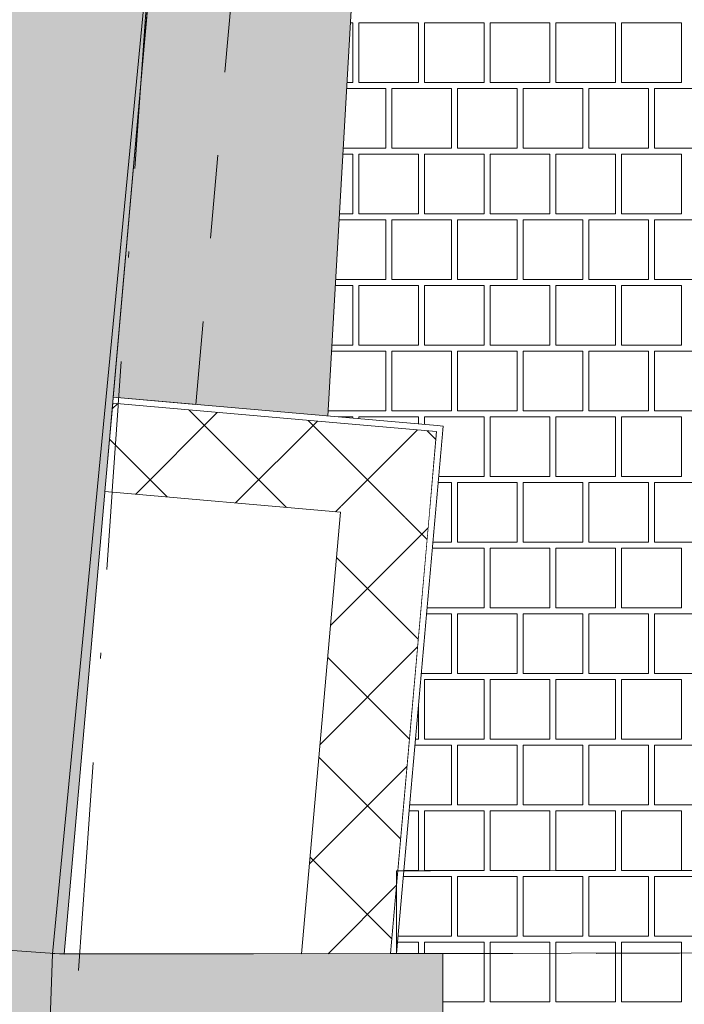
# Paper-space layout 'SA-902 Ruumi 103 siseviimistlused' of a CAD drawing. Header units: millimetres. Extents: x 15 to 415, y 5 to 292.
# Tile 23 of 108: x 73 to 84, y 130 to 147. Entities that reach past the tile are written whole.
import ezdxf
from ezdxf.xclip import XClip

# ---------------------------------------------------------------- set-up
doc = ezdxf.new("R2010")
doc.units = ezdxf.units.MM
doc.header["$MEASUREMENT"] = 0
doc.header["$XCLIPFRAME"] = 2
for name, pattern in [('Dot & Dashed', [6.702778, 3.527778, -1.763889, 0, -1.411111]), ('Small Dashed', [2.822222, 1.411111, -1.411111]), ('Wipeout_Contour', [1000, 0, -1000])]:
    doc.linetypes.add(name, pattern=pattern)
for name, color, linetype in [('AR - Seinad SS.ol', 7, 'Continuous'), ('AR - Seinad VS', 7, 'Continuous'), ('AR - Talad', 7, 'Continuous'), ('AR - Teljed', 7, 'Continuous'), ('AR - Vahelaed', 7, 'Continuous'), ('SA - põrandaviimistlus', 7, 'Continuous')]:
    doc.layers.add(name, color=color, linetype=linetype)
pattern_1 = [(45, (61.4492, 53.2755), (-0.919239, 0.919239), []), (135, (61.4492, 53.2755), (0.919239, 0.919239), [])]
pattern_2 = [(0, (61.4492, 53.2755), (0, 1.73205), [0, -1]), (0, (61.9492, 54.1415), (0, 1.73205), [0, -1])]

# ---------------------------------------------------------------- blocks, each defined once
blk = doc.blocks.new('*X2')
at = {"layer": 'SA - põrandaviimistlus', "color": 254, "linetype": 'Continuous', "lineweight": 13}
for p, q in [((78.67, 146.498), (78.627, 146.498)), ((78.67, 145.488), (78.67, 146.498)), ((79.781, 146.498), (78.771, 146.498)), ((78.771, 146.498), (78.771, 145.488)), ((79.781, 145.488), (79.781, 146.498)), ((80.892, 146.498), (79.882, 146.498)), ((79.882, 146.498), (79.882, 145.488)), ((80.892, 145.488), (80.892, 146.498)), ((82.003, 146.498), (80.993, 146.498)), ((80.993, 146.498), (80.993, 145.488)), ((82.003, 145.488), (82.003, 146.498)), ((83.114, 146.498), (82.104, 146.498)), ((82.104, 146.498), (82.104, 145.488)), ((83.114, 145.488), (83.114, 146.498)), ((84.225, 146.498), (83.215, 146.498)), ((83.215, 146.498), (83.215, 145.488)), ((84.225, 145.488), (84.225, 146.498)), ((78.569, 145.488), (78.67, 145.488)), ((78.771, 145.488), (79.781, 145.488)), ((79.882, 145.488), (80.892, 145.488)), ((80.993, 145.488), (82.003, 145.488)), ((82.104, 145.488), (83.114, 145.488)), ((83.215, 145.488), (84.225, 145.488)), ((78.563, 145.387), (78.72, 145.387)), ((79.225, 145.387), (78.72, 145.387)), ((79.225, 144.377), (79.225, 145.387)), ((80.336, 145.387), (79.326, 145.387)), ((79.326, 145.387), (79.326, 144.377)), ((80.336, 144.377), (80.336, 145.387)), ((80.437, 144.377), (80.437, 145.387)), ((80.437, 145.387), (80.942, 145.387)), ((81.447, 145.387), (80.942, 145.387)), ((81.447, 144.377), (81.447, 145.387)), ((82.558, 145.387), (81.548, 145.387)), ((81.548, 145.387), (81.548, 144.377)), ((82.558, 144.377), (82.558, 145.387)), ((82.659, 144.377), (82.659, 145.387)), ((82.659, 145.387), (83.164, 145.387)), ((83.669, 145.387), (83.164, 145.387)), ((83.669, 144.377), (83.669, 145.387)), ((84.78, 145.387), (83.77, 145.387)), ((83.77, 145.387), (83.77, 144.377)), ((78.67, 144.276), (78.499, 144.276)), ((78.72, 144.377), (78.505, 144.377)), ((78.67, 143.266), (78.67, 144.276)), ((78.72, 144.377), (79.225, 144.377)), ((79.781, 144.276), (78.771, 144.276)), ((78.771, 144.276), (78.771, 143.266)), ((79.326, 144.377), (80.336, 144.377)), ((79.781, 143.266), (79.781, 144.276)), ((80.892, 144.276), (79.882, 144.276)), ((79.882, 144.276), (79.882, 143.266)), ((80.942, 144.377), (80.437, 144.377)), ((80.892, 143.266), (80.892, 144.276)), ((80.942, 144.377), (81.447, 144.377)), ((82.003, 144.276), (80.993, 144.276)), ((80.993, 144.276), (80.993, 143.266)), ((81.548, 144.377), (82.558, 144.377)), ((82.003, 143.266), (82.003, 144.276)), ((83.114, 144.276), (82.104, 144.276)), ((82.104, 144.276), (82.104, 143.266)), ((83.164, 144.377), (82.659, 144.377)), ((83.114, 143.266), (83.114, 144.276)), ((83.164, 144.377), (83.669, 144.377)), ((84.225, 144.276), (83.215, 144.276)), ((83.215, 144.276), (83.215, 143.266)), ((83.77, 144.377), (84.78, 144.377)), ((84.225, 143.266), (84.225, 144.276)), ((78.441, 143.266), (78.67, 143.266)), ((78.771, 143.266), (79.781, 143.266)), ((79.882, 143.266), (80.892, 143.266)), ((80.993, 143.266), (82.003, 143.266)), ((82.104, 143.266), (83.114, 143.266)), ((83.215, 143.266), (84.225, 143.266)), ((78.436, 143.165), (78.72, 143.165)), ((79.225, 143.165), (78.72, 143.165)), ((79.225, 142.155), (79.225, 143.165)), ((80.336, 143.165), (79.326, 143.165)), ((79.326, 143.165), (79.326, 142.155)), ((80.336, 142.155), (80.336, 143.165)), ((80.437, 142.155), (80.437, 143.165)), ((80.437, 143.165), (80.942, 143.165)), ((81.447, 143.165), (80.942, 143.165)), ((81.447, 142.155), (81.447, 143.165)), ((82.558, 143.165), (81.548, 143.165)), ((81.548, 143.165), (81.548, 142.155)), ((82.558, 142.155), (82.558, 143.165)), ((82.659, 142.155), (82.659, 143.165)), ((82.659, 143.165), (83.164, 143.165)), ((83.669, 143.165), (83.164, 143.165)), ((83.669, 142.155), (83.669, 143.165)), ((84.78, 143.165), (83.77, 143.165)), ((83.77, 143.165), (83.77, 142.155)), ((78.72, 142.155), (78.378, 142.155)), ((78.72, 142.155), (79.225, 142.155)), ((79.326, 142.155), (80.336, 142.155)), ((80.942, 142.155), (80.437, 142.155)), ((80.942, 142.155), (81.447, 142.155)), ((81.548, 142.155), (82.558, 142.155)), ((83.164, 142.155), (82.659, 142.155)), ((83.164, 142.155), (83.669, 142.155)), ((83.77, 142.155), (84.78, 142.155)), ((78.67, 142.054), (78.372, 142.054)), ((78.67, 141.044), (78.67, 142.054)), ((79.781, 142.054), (78.771, 142.054)), ((78.771, 142.054), (78.771, 141.044)), ((79.781, 141.044), (79.781, 142.054)), ((80.892, 142.054), (79.882, 142.054)), ((79.882, 142.054), (79.882, 141.044)), ((80.892, 141.044), (80.892, 142.054)), ((82.003, 142.054), (80.993, 142.054)), ((80.993, 142.054), (80.993, 141.044)), ((82.003, 141.044), (82.003, 142.054)), ((83.114, 142.054), (82.104, 142.054)), ((82.104, 142.054), (82.104, 141.044)), ((83.114, 141.044), (83.114, 142.054)), ((84.225, 142.054), (83.215, 142.054)), ((83.215, 142.054), (83.215, 141.044)), ((84.225, 141.044), (84.225, 142.054)), ((78.308, 140.943), (78.72, 140.943)), ((78.314, 141.044), (78.67, 141.044)), ((79.225, 140.943), (78.72, 140.943)), ((78.771, 141.044), (79.781, 141.044)), ((79.225, 139.933), (79.225, 140.943)), ((80.336, 140.943), (79.326, 140.943)), ((79.326, 140.943), (79.326, 139.933)), ((79.882, 141.044), (80.892, 141.044)), ((80.336, 139.933), (80.336, 140.943)), ((80.437, 139.933), (80.437, 140.943)), ((80.437, 140.943), (80.942, 140.943)), ((81.447, 140.943), (80.942, 140.943)), ((80.993, 141.044), (82.003, 141.044)), ((81.447, 139.933), (81.447, 140.943)), ((82.558, 140.943), (81.548, 140.943)), ((81.548, 140.943), (81.548, 139.933)), ((82.104, 141.044), (83.114, 141.044)), ((82.558, 139.933), (82.558, 140.943)), ((82.659, 139.933), (82.659, 140.943)), ((82.659, 140.943), (83.164, 140.943)), ((83.669, 140.943), (83.164, 140.943)), ((83.215, 141.044), (84.225, 141.044)), ((83.669, 139.933), (83.669, 140.943)), ((84.78, 140.943), (83.77, 140.943)), ((83.77, 140.943), (83.77, 139.933)), ((78.72, 139.933), (78.25, 139.933)), ((78.72, 139.933), (79.225, 139.933)), ((79.326, 139.933), (80.336, 139.933)), ((80.942, 139.933), (80.437, 139.933)), ((80.942, 139.933), (81.447, 139.933)), ((81.548, 139.933), (82.558, 139.933)), ((83.164, 139.933), (82.659, 139.933)), ((83.164, 139.933), (83.669, 139.933)), ((83.77, 139.933), (84.78, 139.933)), ((78.67, 139.832), (78.371, 139.832)), ((78.67, 139.806), (78.67, 139.832)), ((79.781, 139.832), (78.771, 139.832)), ((78.771, 139.832), (78.771, 139.797)), ((79.781, 139.708), (79.781, 139.832)), ((80.892, 139.832), (79.882, 139.832)), ((79.882, 139.832), (79.882, 139.699)), ((80.892, 138.822), (80.892, 139.832)), ((82.003, 139.832), (80.993, 139.832)), ((80.993, 139.832), (80.993, 138.822)), ((82.003, 138.822), (82.003, 139.832)), ((83.114, 139.832), (82.104, 139.832)), ((82.104, 139.832), (82.104, 138.822)), ((83.114, 138.822), (83.114, 139.832)), ((84.225, 139.832), (83.215, 139.832)), ((83.215, 139.832), (83.215, 138.822)), ((84.225, 138.822), (84.225, 139.832)), ((80.12, 138.822), (80.892, 138.822)), ((80.993, 138.822), (82.003, 138.822)), ((82.104, 138.822), (83.114, 138.822)), ((83.215, 138.822), (84.225, 138.822)), ((80.336, 138.721), (80.111, 138.721)), ((80.336, 137.711), (80.336, 138.721)), ((80.437, 137.711), (80.437, 138.721)), ((80.437, 138.721), (80.942, 138.721)), ((81.447, 138.721), (80.942, 138.721)), ((81.447, 137.711), (81.447, 138.721)), ((82.558, 138.721), (81.548, 138.721)), ((81.548, 138.721), (81.548, 137.711)), ((82.558, 137.711), (82.558, 138.721)), ((82.659, 137.711), (82.659, 138.721)), ((82.659, 138.721), (83.164, 138.721)), ((83.669, 138.721), (83.164, 138.721)), ((83.669, 137.711), (83.669, 138.721)), ((84.78, 138.721), (83.77, 138.721)), ((83.77, 138.721), (83.77, 137.711)), ((80.892, 137.61), (80.013, 137.61)), ((80.022, 137.711), (80.336, 137.711)), ((80.942, 137.711), (80.437, 137.711)), ((80.892, 136.6), (80.892, 137.61)), ((80.942, 137.711), (81.447, 137.711)), ((82.003, 137.61), (80.993, 137.61)), ((80.993, 137.61), (80.993, 136.6)), ((81.548, 137.711), (82.558, 137.711)), ((82.003, 136.6), (82.003, 137.61)), ((83.114, 137.61), (82.104, 137.61)), ((82.104, 137.61), (82.104, 136.6)), ((83.164, 137.711), (82.659, 137.711)), ((83.114, 136.6), (83.114, 137.61)), ((83.164, 137.711), (83.669, 137.711)), ((84.225, 137.61), (83.215, 137.61)), ((83.215, 137.61), (83.215, 136.6)), ((83.77, 137.711), (84.78, 137.711)), ((84.225, 136.6), (84.225, 137.61)), ((79.924, 136.6), (80.892, 136.6)), ((80.993, 136.6), (82.003, 136.6)), ((82.104, 136.6), (83.114, 136.6)), ((83.215, 136.6), (84.225, 136.6)), ((80.336, 136.499), (79.915, 136.499)), ((80.336, 135.489), (80.336, 136.499)), ((80.437, 135.489), (80.437, 136.499)), ((80.437, 136.499), (80.942, 136.499)), ((81.447, 136.499), (80.942, 136.499)), ((81.447, 135.489), (81.447, 136.499)), ((82.558, 136.499), (81.548, 136.499)), ((81.548, 136.499), (81.548, 135.489)), ((82.558, 135.489), (82.558, 136.499)), ((82.659, 135.489), (82.659, 136.499)), ((82.659, 136.499), (83.164, 136.499)), ((83.669, 136.499), (83.164, 136.499)), ((83.669, 135.489), (83.669, 136.499)), ((84.78, 136.499), (83.77, 136.499)), ((83.77, 136.499), (83.77, 135.489)), ((79.826, 135.489), (80.336, 135.489)), ((80.942, 135.489), (80.437, 135.489)), ((80.942, 135.489), (81.447, 135.489)), ((81.548, 135.489), (82.558, 135.489)), ((83.164, 135.489), (82.659, 135.489)), ((83.164, 135.489), (83.669, 135.489)), ((83.77, 135.489), (84.78, 135.489)), ((80.892, 135.388), (79.882, 135.388)), ((79.882, 135.388), (79.882, 134.378)), ((80.892, 134.378), (80.892, 135.388)), ((82.003, 135.388), (80.993, 135.388)), ((80.993, 135.388), (80.993, 134.378)), ((82.003, 134.378), (82.003, 135.388)), ((83.114, 135.388), (82.104, 135.388)), ((82.104, 135.388), (82.104, 134.378)), ((83.114, 134.378), (83.114, 135.388)), ((84.225, 135.388), (83.215, 135.388)), ((83.215, 135.388), (83.215, 134.378)), ((84.225, 134.378), (84.225, 135.388)), ((79.781, 134.378), (79.781, 134.974)), ((80.336, 134.277), (79.719, 134.277)), ((79.728, 134.378), (79.781, 134.378)), ((79.882, 134.378), (80.892, 134.378)), ((80.336, 133.267), (80.336, 134.277)), ((80.437, 133.267), (80.437, 134.277)), ((80.437, 134.277), (80.942, 134.277)), ((81.447, 134.277), (80.942, 134.277)), ((80.993, 134.378), (82.003, 134.378)), ((81.447, 133.267), (81.447, 134.277)), ((82.558, 134.277), (81.548, 134.277)), ((81.548, 134.277), (81.548, 133.267)), ((82.104, 134.378), (83.114, 134.378)), ((82.558, 133.267), (82.558, 134.277)), ((82.659, 133.267), (82.659, 134.277)), ((82.659, 134.277), (83.164, 134.277)), ((83.669, 134.277), (83.164, 134.277)), ((83.215, 134.378), (84.225, 134.378)), ((83.669, 133.267), (83.669, 134.277)), ((84.78, 134.277), (83.77, 134.277)), ((83.77, 134.277), (83.77, 133.267)), ((79.63, 133.267), (80.336, 133.267)), ((80.942, 133.267), (80.437, 133.267)), ((80.942, 133.267), (81.447, 133.267)), ((81.548, 133.267), (82.558, 133.267)), ((83.164, 133.267), (82.659, 133.267)), ((83.164, 133.267), (83.669, 133.267)), ((83.77, 133.267), (84.78, 133.267)), ((79.781, 133.166), (79.622, 133.166)), ((79.781, 132.156), (79.781, 133.166)), ((80.892, 133.166), (79.882, 133.166)), ((79.882, 133.166), (79.882, 132.156)), ((80.892, 132.156), (80.892, 133.166)), ((82.003, 133.166), (80.993, 133.166)), ((80.993, 133.166), (80.993, 132.156)), ((82.003, 132.156), (82.003, 133.166)), ((83.114, 133.166), (82.104, 133.166)), ((82.104, 133.166), (82.104, 132.156)), ((83.114, 132.156), (83.114, 133.166)), ((84.225, 133.166), (83.215, 133.166)), ((83.215, 133.166), (83.215, 132.156)), ((84.225, 132.156), (84.225, 133.166)), ((79.533, 132.156), (79.781, 132.156)), ((79.882, 132.156), (80.892, 132.156)), ((80.993, 132.156), (82.003, 132.156)), ((82.104, 132.156), (83.114, 132.156)), ((83.215, 132.156), (84.225, 132.156)), ((80.336, 132.055), (79.524, 132.055)), ((80.336, 131.045), (80.336, 132.055)), ((80.437, 131.045), (80.437, 132.055)), ((80.437, 132.055), (80.942, 132.055)), ((81.447, 132.055), (80.942, 132.055)), ((81.447, 131.045), (81.447, 132.055)), ((82.558, 132.055), (81.548, 132.055)), ((81.548, 132.055), (81.548, 131.045)), ((82.558, 131.045), (82.558, 132.055)), ((82.659, 131.045), (82.659, 132.055)), ((82.659, 132.055), (83.164, 132.055)), ((83.669, 132.055), (83.164, 132.055)), ((83.669, 131.045), (83.669, 132.055)), ((84.78, 132.055), (83.77, 132.055)), ((83.77, 132.055), (83.77, 131.045)), ((79.781, 130.944), (79.426, 130.944)), ((79.435, 131.045), (80.336, 131.045)), ((79.781, 130.75), (79.781, 130.944)), ((80.892, 130.944), (79.882, 130.944)), ((79.882, 130.944), (79.882, 130.75)), ((80.942, 131.045), (80.437, 131.045)), ((80.892, 129.934), (80.892, 130.944)), ((80.942, 131.045), (81.447, 131.045)), ((82.003, 130.944), (80.993, 130.944)), ((80.993, 130.944), (80.993, 129.934)), ((81.548, 131.045), (82.558, 131.045)), ((82.003, 129.934), (82.003, 130.944)), ((83.114, 130.944), (82.104, 130.944)), ((82.104, 130.944), (82.104, 129.934)), ((83.164, 131.045), (82.659, 131.045)), ((83.114, 129.934), (83.114, 130.944)), ((83.164, 131.045), (83.669, 131.045)), ((84.225, 130.944), (83.215, 130.944)), ((83.215, 130.944), (83.215, 129.934)), ((83.77, 131.045), (84.78, 131.045)), ((84.225, 129.934), (84.225, 130.944)), ((80.191, 129.934), (80.892, 129.934)), ((80.993, 129.934), (82.003, 129.934)), ((82.104, 129.934), (83.114, 129.934)), ((83.215, 129.934), (84.225, 129.934))]:
    blk.add_line(p, q, dxfattribs=at)
blk = doc.blocks.new('Drawing_1_1', base_point=(61.449, 53.275))
at = {"layer": 'AR - Seinad SS.ol', "linetype": 'Continuous', "lineweight": 13}
blk.add_hatch(color=252, dxfattribs=at).paths.add_polyline_path([(73.786, 130.742), (73.384, 125.042), (80.198, 125.051), (80.191, 130.751)])
at = {"layer": 'AR - Seinad VS', "linetype": 'Continuous', "lineweight": 13}
for points in [[(65.806, 131.305), (73.786, 130.742), (75.907, 154.818), (76.976, 189.737), (70.052, 189.756)], [(65.806, 131.305), (60.876, 61.377), (69.258, 66.515), (73.786, 130.742)]]:
    blk.add_hatch(color=252, dxfattribs=at).paths.add_polyline_path(points)
at = {"layer": 'SA - põrandaviimistlus', "linetype": 'Continuous', "lineweight": 20}
h = blk.add_hatch(dxfattribs=at)
h.set_pattern_fill('Carpet_tihe_0001', color=252, style=0, pattern_type=2)
h.set_pattern_definition([(45, (61.4492, 56.2755), (-0.954594, 0.954594), [0, -0.9, 0, -1.35]), (110, (64.4492, 56.2755), (1.268585, 0.461727), [0, -0.66, 0, -1.14])])
h.paths.add_polyline_path([(74.616, 140.163), (78.245, 139.844), (80.882, 185.741), (131.31, 185.739), (130.962, 130.817), (134.996, 130.823), (135.054, 140.028), (137.363, 140.013), (137.62, 180.434), (135.31, 180.448), (135.369, 189.739), (126.091, 189.728), (126.091, 191.367), (116.091, 191.367), (116.091, 189.737), (108.166, 189.737), (101.021, 189.737), (78.924, 189.737), (76.976, 189.737), (75.907, 154.818)])
at = {"layer": 'AR - Seinad SS.ol', "color": 252, "linetype": 'Continuous', "lineweight": 13}
blk.add_line((80.198, 125.051), (80.191, 130.751), dxfattribs=at)
at = {"layer": 'AR - Seinad SS.ol', "color": 252, "linetype": 'Continuous', "lineweight": 13, "flags": 128}
blk.add_lwpolyline([(80.191, 130.751), (73.786, 130.742)], dxfattribs=at)
at = {"layer": 'AR - Seinad VS', "color": 252, "linetype": 'Continuous', "lineweight": 13, "flags": 128}
for points in [[(73.786, 130.742), (75.907, 154.818)], [(65.806, 131.305), (73.786, 130.742)]]:
    blk.add_lwpolyline(points, dxfattribs=at)
at = {"layer": 'AR - Vahelaed', "color": 252, "linetype": 'Continuous', "lineweight": 13, "flags": 128}
blk.add_lwpolyline([(77.331, 195.937), (76.976, 189.737), (75.907, 154.818), (73.586, 130.748), (73.384, 125.042), (69.258, 66.515), (140.4, 66.656), (140.399, 64.848), (206.415, 64.892), (206.443, 63.809), (210.642, 63.804), (210.633, 56.811), (241.606, 56.856), (241.596, 63.767), (244.201, 63.764)], dxfattribs=at)
blk.add_lwpolyline([(73.586, 130.748), (134.996, 130.823), (135.369, 189.739), (76.976, 189.737), (75.907, 154.818)], close=True, dxfattribs=at)
at = {"layer": 'SA - põrandaviimistlus', "color": 252, "linetype": 'Continuous', "lineweight": 13, "flags": 128}
for points in [[(74.616, 140.163), (78.245, 139.844), (80.882, 185.741), (131.31, 185.739), (130.962, 130.817), (134.996, 130.823), (135.054, 140.028), (137.363, 140.013), (137.62, 180.434), (135.31, 180.448), (135.369, 189.739), (126.091, 189.728), (126.091, 191.367), (116.091, 191.367), (116.091, 189.737), (108.166, 189.737), (101.021, 189.737), (78.924, 189.737), (76.976, 189.737), (75.907, 154.818)], [(77.394, 125.047), (73.551, 70.524), (130.681, 70.637), (130.925, 125.117), (125.521, 125.118), (125.521, 130.81), (130.962, 130.817), (131.31, 185.739), (80.882, 185.741), (78.245, 139.844), (80.194, 139.672), (79.409, 130.749), (80.191, 130.751), (80.191, 125.044)]]:
    blk.add_lwpolyline(points, close=True, dxfattribs=at)
at = {"layer": 'AR - Seinad SS.ol', "color": 7, "linetype": 'Continuous', "lineweight": 13}
blk.add_blockref('*X2', (0, 0), dxfattribs=at)
at = {"color": 254, "linetype": 'Wipeout_Contour', "lineweight": 0, "ltscale": 478.858238}
blk.add_wipeout([(78.46, 138.218), (79.954, 138.087), (80.086, 139.581)], dxfattribs=at).dxf.layer = 'AR - Seinad SS.ol'
at = {"layer": 'AR - Seinad SS.ol', "linetype": 'Continuous', "lineweight": 13}
h = blk.add_hatch(dxfattribs=at)
h.set_pattern_fill('Concrete_Block_0001', color=5, style=0, pattern_type=2)
h.set_pattern_definition(pattern_1)
h.paths.add_polyline_path([(78.46, 138.218), (79.954, 138.087), (80.086, 139.581)])
at = {"color": 254, "linetype": 'Wipeout_Contour', "lineweight": 0, "ltscale": 482.384526}
blk.add_wipeout([(80.086, 139.581), (80.186, 139.572), (80.194, 139.672)], dxfattribs=at).dxf.layer = 'AR - Seinad SS.ol'
at = {"color": 254, "linetype": 'Wipeout_Contour', "lineweight": 0, "ltscale": 623.532821}
blk.add_wipeout([(78.46, 138.218), (77.802, 130.747), (79.308, 130.749), (79.954, 138.087)], dxfattribs=at).dxf.layer = 'AR - Seinad SS.ol'
at = {"layer": 'AR - Seinad SS.ol', "linetype": 'Continuous', "lineweight": 13}
h = blk.add_hatch(dxfattribs=at)
h.set_pattern_fill('Plaster_0001', color=5, style=0, pattern_type=2)
h.set_pattern_definition(pattern_2)
h.paths.add_polyline_path([(80.086, 139.581), (80.186, 139.572), (80.194, 139.672)])
h = blk.add_hatch(dxfattribs=at)
h.set_pattern_fill('Concrete_Block_0001', color=5, style=0, pattern_type=2)
h.set_pattern_definition(pattern_1)
h.paths.add_polyline_path([(78.46, 138.218), (77.802, 130.747), (79.308, 130.749), (79.954, 138.087)])
at = {"layer": 'AR - Seinad SS.ol', "color": 5, "linetype": 'Continuous', "lineweight": 9, "flags": 128}
blk.add_lwpolyline([(78.46, 138.218), (77.802, 130.747)], dxfattribs=at)
at = {"color": 254, "linetype": 'Wipeout_Contour', "lineweight": 0, "ltscale": 635.23555}
blk.add_wipeout([(78.592, 139.713), (74.607, 140.064), (74.476, 138.569), (78.46, 138.218)], dxfattribs=at).dxf.layer = 'AR - Seinad SS.ol'
at = {"color": 254, "linetype": 'Wipeout_Contour', "lineweight": 0, "ltscale": 627.788096}
blk.add_wipeout([(80.086, 139.581), (79.308, 130.749), (79.409, 130.749), (80.186, 139.572)], dxfattribs=at).dxf.layer = 'AR - Seinad SS.ol'
at = {"layer": 'AR - Seinad SS.ol', "linetype": 'Continuous', "lineweight": 13}
h = blk.add_hatch(dxfattribs=at)
h.set_pattern_fill('Concrete_Block_0001', color=5, style=0, pattern_type=2)
h.set_pattern_definition(pattern_1)
h.paths.add_polyline_path([(78.592, 139.713), (74.607, 140.064), (74.476, 138.569), (78.46, 138.218)])
h = blk.add_hatch(dxfattribs=at)
h.set_pattern_fill('Plaster_0001', color=5, style=0, pattern_type=2)
h.set_pattern_definition(pattern_2)
h.paths.add_polyline_path([(80.086, 139.581), (79.308, 130.749), (79.409, 130.749), (80.186, 139.572)])
at = {"layer": 'AR - Seinad SS.ol', "color": 5, "linetype": 'Continuous', "lineweight": 9}
blk.add_line((80.086, 139.581), (79.308, 130.749), dxfattribs=at)
at = {"layer": 'AR - Seinad SS.ol', "color": 5, "linetype": 'Continuous', "lineweight": 9, "flags": 128}
for points in [[(79.409, 130.749), (80.194, 139.672)], [(77.802, 130.747), (79.308, 130.749)], [(79.308, 130.749), (79.409, 130.749)]]:
    blk.add_lwpolyline(points, dxfattribs=at)
at = {"layer": 'AR - Talad', "color": 5, "linetype": 'Small Dashed', "lineweight": 13}
for p, q in [((133.604, 132.221), (79.407, 132.149)), ((79.407, 132.149), (79.409, 130.749)), ((134.996, 130.823), (79.409, 130.749))]:
    blk.add_line(p, q, dxfattribs=at)
at = {"color": 254, "linetype": 'Wipeout_Contour', "lineweight": 0, "ltscale": 480.725838}
blk.add_wipeout([(78.592, 139.713), (78.46, 138.218), (80.086, 139.581)], dxfattribs=at).dxf.layer = 'AR - Seinad SS.ol'
at = {"layer": 'AR - Seinad SS.ol', "linetype": 'Continuous', "lineweight": 13}
h = blk.add_hatch(dxfattribs=at)
h.set_pattern_fill('Concrete_Block_0001', color=5, style=0, pattern_type=2)
h.set_pattern_definition(pattern_1)
h.paths.add_polyline_path([(78.592, 139.713), (78.46, 138.218), (80.086, 139.581)])
at = {"layer": 'AR - Seinad SS.ol', "color": 5, "linetype": 'Continuous', "lineweight": 9, "flags": 128}
blk.add_lwpolyline([(74.476, 138.569), (78.46, 138.218)], dxfattribs=at)
at = {"color": 254, "linetype": 'Wipeout_Contour', "lineweight": 0, "ltscale": 639.419082}
blk.add_wipeout([(80.095, 139.681), (74.616, 140.163), (74.607, 140.064), (80.086, 139.581)], dxfattribs=at).dxf.layer = 'AR - Seinad SS.ol'
at = {"layer": 'AR - Seinad SS.ol', "linetype": 'Continuous', "lineweight": 13}
h = blk.add_hatch(dxfattribs=at)
h.set_pattern_fill('Plaster_0001', color=5, style=0, pattern_type=2)
h.set_pattern_definition(pattern_2)
h.paths.add_polyline_path([(80.095, 139.681), (74.616, 140.163), (74.607, 140.064), (80.086, 139.581)])
at = {"layer": 'AR - Seinad SS.ol', "color": 5, "linetype": 'Continuous', "lineweight": 9}
blk.add_line((74.607, 140.064), (78.592, 139.713), dxfattribs=at)
at = {"layer": 'AR - Seinad SS.ol', "color": 5, "linetype": 'Continuous', "lineweight": 9, "flags": 128}
for points in [[(74.607, 140.064), (74.616, 140.163)], [(74.476, 138.569), (74.607, 140.064)]]:
    blk.add_lwpolyline(points, dxfattribs=at)
at = {"layer": 'AR - Talad', "color": 5, "linetype": 'Small Dashed', "lineweight": 13}
for p, q in [((74.616, 140.163), (75.907, 154.818)), ((76.011, 140.04), (77.305, 154.735)), ((76.011, 140.04), (74.616, 140.163))]:
    blk.add_line(p, q, dxfattribs=at)
at = {"color": 254, "linetype": 'Wipeout_Contour', "lineweight": 0, "ltscale": 483.565074}
blk.add_wipeout([(80.095, 139.681), (80.086, 139.581), (80.194, 139.672)], dxfattribs=at).dxf.layer = 'AR - Seinad SS.ol'
at = {"layer": 'AR - Seinad SS.ol', "linetype": 'Continuous', "lineweight": 13}
h = blk.add_hatch(dxfattribs=at)
h.set_pattern_fill('Plaster_0001', color=5, style=0, pattern_type=2)
h.set_pattern_definition(pattern_2)
h.paths.add_polyline_path([(80.095, 139.681), (80.086, 139.581), (80.194, 139.672)])
at = {"layer": 'AR - Seinad SS.ol', "color": 5, "linetype": 'Continuous', "lineweight": 9}
blk.add_line((80.086, 139.581), (78.592, 139.713), dxfattribs=at)
blk.add_line((80.086, 139.581), (78.592, 139.713), dxfattribs=at)
at = {"layer": 'AR - Seinad SS.ol', "color": 5, "linetype": 'Continuous', "lineweight": 9, "flags": 128}
for points in [[(80.095, 139.681), (74.616, 140.163)], [(80.194, 139.672), (80.095, 139.681)]]:
    blk.add_lwpolyline(points, dxfattribs=at)
at = {"layer": 'AR - Teljed', "color": 251, "linetype": 'Dot & Dashed', "lineweight": 13}
blk.add_line((68.336, 49.027), (83.5, 265.873), dxfattribs=at)

psp = doc.layouts.new('SA-902 Ruumi 103 siseviimistlused')

# ---------------------------------------------------------------- block references
at = {"color": 7, "linetype": 'Continuous', "lineweight": 13}
ref = psp.add_blockref('Drawing_1_1', (61.449, 53.275), dxfattribs=at)
XClip(ref).set_block_clipping_path([(24.1555726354, 26.0866641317), (244.2005401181, 283.9995795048)])

doc.saveas('drawing.dxf')
